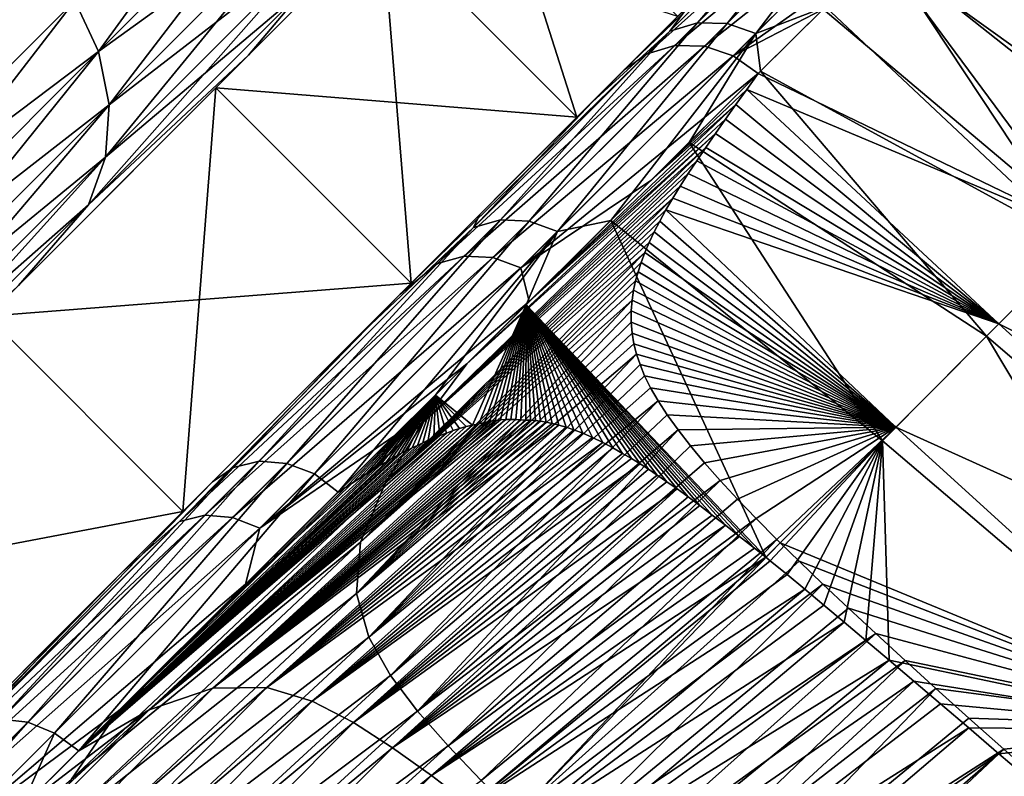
# Model space of a CAD drawing. Header units: metres. Extents: x -42 to 163, y -93 to 90.
# Tile 95 of 232: x 69.43 to 72.38, y -31.75 to -29.49. Entities that reach past the tile are written whole.
import ezdxf

# ---------------------------------------------------------------- set-up
doc = ezdxf.new("R2010")
doc.units = ezdxf.units.M
doc.layers.add('solid_500770_SW0001', color=7, linetype='CONTINUOUS')

msp = doc.modelspace()

# ---------------------------------------------------------------- linework, layer by layer
at = {"layer": 'solid_500770_SW0001'}
for points in [[(69.666595, -29.58238, -8.390546), (69.595779, -29.431189, -8.42179), (70.256737, -28.770233, -6.43538)], [(70.325104, -28.923876, -6.411504), (69.666595, -29.58238, -8.390546), (70.256737, -28.770233, -6.43538)], [(70.815773, -28.89345, -2.180441), (71.098671, -29.779266, -4.323665), (70.51432, -29.194902, -4.323639)], [(70.815773, -28.89345, -2.180441), (71.400131, -29.47781, -2.180458), (71.098671, -29.779266, -4.323665)], [(73.201515, -29.557726, 3.097127), (72.402596, -28.890594, 3.362935), (72.292694, -29.000053, 4.096523)], [(73.029869, -29.729475, -4.28119), (72.29715, -28.995609, -4.071835), (72.40596, -28.887243, -3.339983)], [(69.666595, -29.58238, 8.390546), (70.325104, -28.923876, 6.411504), (69.595779, -29.431189, 8.42179)], [(70.352509, -29.087132, 6.373473), (70.325104, -28.923876, 6.411504), (69.666595, -29.58238, 8.390546)], [(69.697914, -29.74173, -8.340775), (69.666595, -29.58238, -8.390546), (70.325104, -28.923876, -6.411504)], [(70.352509, -29.087132, -6.373473), (69.697914, -29.74173, -8.340775), (70.325104, -28.923876, -6.411504)], [(73.053398, -29.705929, 4.137754), (72.292694, -29.000053, 4.096523), (72.161308, -29.130905, 4.823188)], [(73.029869, -29.729475, -4.28119), (72.166756, -29.125473, -4.796634), (72.29715, -28.995609, -4.071835)], [(73.053398, -29.705929, 4.137754), (73.201515, -29.557726, 3.097127), (72.292694, -29.000053, 4.096523)], [(71.908409, -29.048595, -4.788403), (71.459572, -29.497038, -6.661001), (71.822754, -29.075758, -4.766243)], [(71.548256, -29.499159, -6.685558), (71.459572, -29.497038, -6.661001), (71.908409, -29.048595, -4.788403)], [(71.999008, -29.049248, -4.80607), (71.548256, -29.499159, -6.685558), (71.908409, -29.048595, -4.788403)], [(71.634308, -29.528316, -6.701698), (71.548256, -29.499159, -6.685558), (71.999008, -29.049248, -4.80607)], [(72.086311, -29.07765, -4.817642), (71.634308, -29.528316, -6.701698), (71.999008, -29.049248, -4.80607)], [(69.697914, -29.74173, 8.340775), (70.352509, -29.087132, 6.373473), (69.666595, -29.58238, 8.390546)], [(69.687592, -29.898355, -8.275876), (69.697914, -29.74173, -8.340775), (70.352509, -29.087132, -6.373473)], [(70.337097, -29.24885, -6.323882), (69.687592, -29.898355, -8.275876), (70.352509, -29.087132, -6.373473)], [(70.337097, -29.24885, 6.323882), (70.352509, -29.087132, 6.373473), (69.697914, -29.74173, 8.340775)], [(70.616493, -29.092726, 4.35811), (70.017685, -29.69154, 6.39268), (70.51432, -29.194902, 4.323639)], [(70.616493, -29.092726, 4.35811), (70.115776, -29.593449, 6.445826), (70.017685, -29.69154, 6.39268)], [(70.017685, -29.69154, -6.39268), (70.115776, -29.593449, -6.445826), (70.616493, -29.092726, -4.35811)], [(70.51432, -29.194902, -4.323639), (70.017685, -29.69154, -6.39268), (70.616493, -29.092726, -4.35811)], [(70.279907, -29.397991, -6.266118), (70.616493, -29.092726, -4.35811), (70.115776, -29.593449, -6.445826)], [(70.279907, -29.397991, 6.266118), (70.115776, -29.593449, 6.445826), (70.616493, -29.092726, 4.35811)], [(71.437576, -29.440361, -6.113925), (71.822754, -29.075758, -4.766243), (71.376266, -29.52215, -6.630246)], [(71.459572, -29.497038, -6.661001), (71.376266, -29.52215, -6.630246), (71.822754, -29.075758, -4.766243)], [(72.086311, -29.07765, -4.817642), (71.842155, -29.448763, -6.221375), (71.634308, -29.528316, -6.701698)], [(71.85981, -29.09701, 5.027572), (71.774376, -29.124025, 5.004302), (71.308937, -29.589327, 6.863314)], [(71.391937, -29.564417, 6.895174), (71.85981, -29.09701, 5.027572), (71.308937, -29.589327, 6.863314)], [(71.950241, -29.097773, 5.046129), (71.85981, -29.09701, 5.027572), (71.391937, -29.564417, 6.895174)], [(71.480385, -29.566694, 6.920618), (71.950241, -29.097773, 5.046129), (71.391937, -29.564417, 6.895174)], [(72.037468, -29.126236, 5.058289), (71.950241, -29.097773, 5.046129), (71.480385, -29.566694, 6.920618)], [(71.240135, -29.637806, 6.825847), (71.308937, -29.589327, 6.863314), (71.774376, -29.124025, 5.004302)], [(71.749969, -29.127972, 4.743213), (71.240135, -29.637806, 6.825847), (71.774376, -29.124025, 5.004302)], [(71.400131, -29.47781, 2.180458), (71.240135, -29.637806, 6.825847), (71.749969, -29.127972, 4.743213)], [(71.566315, -29.595943, 6.937353), (72.037468, -29.126236, 5.058289), (71.480385, -29.566694, 6.920618)], [(71.566315, -29.595943, 6.937353), (72.008659, -29.28294, 5.541257), (72.037468, -29.126236, 5.058289)], [(72.86351, -29.895935, 5.162488), (72.161308, -29.130905, 4.823188), (72.008659, -29.28294, 5.541257)], [(72.834908, -29.924549, -5.298875), (72.015038, -29.276581, -5.513347), (72.166756, -29.125473, -4.796634)], [(72.86351, -29.895935, 5.162488), (73.053398, -29.705929, 4.137754), (72.161308, -29.130905, 4.823188)], [(73.029869, -29.729475, -4.28119), (72.834908, -29.924549, -5.298875), (72.166756, -29.125473, -4.796634)], [(70.51432, -29.194902, 4.323639), (70.017685, -29.69154, 6.39268), (71.098671, -29.779266, 4.323665)], [(70.51432, -29.194902, -4.323639), (70.602051, -30.275888, -6.392638), (70.017685, -29.69154, -6.39268)], [(70.51432, -29.194902, 4.323639), (71.098671, -29.779266, 4.323665), (71.400131, -29.47781, 2.180458)], [(70.51432, -29.194902, -4.323639), (71.098671, -29.779266, -4.323665), (70.602051, -30.275888, -6.392638)], [(69.636337, -30.041563, -8.200282), (69.687592, -29.898355, -8.275876), (70.337097, -29.24885, -6.323882)], [(70.279907, -29.397991, -6.266118), (69.636337, -30.041563, -8.200282), (70.337097, -29.24885, -6.323882)], [(69.687592, -29.898355, 8.275876), (70.337097, -29.24885, 6.323882), (69.697914, -29.74173, 8.340775)], [(70.279907, -29.397991, 6.266118), (70.337097, -29.24885, 6.323882), (69.687592, -29.898355, 8.275876)], [(71.566315, -29.595943, 6.937353), (71.835159, -29.455738, 6.248535), (72.008659, -29.28294, 5.541257)], [(72.632645, -30.126944, 6.167196), (72.008659, -29.28294, 5.541257), (71.835159, -29.455738, 6.248535)], [(72.599571, -30.160042, -6.296204), (71.842155, -29.448763, -6.221375), (72.015038, -29.276581, -5.513347)], [(72.632645, -30.126944, 6.167196), (72.86351, -29.895935, 5.162488), (72.008659, -29.28294, 5.541257)], [(72.834908, -29.924549, -5.298875), (72.599571, -30.160042, -6.296204), (72.015038, -29.276581, -5.513347)], [(70.279907, -29.397991, -6.266118), (70.115776, -29.593449, -6.445826), (69.636337, -30.041563, -8.200282)], [(69.636337, -30.041563, 8.200282), (70.115776, -29.593449, 6.445826), (70.279907, -29.397991, 6.266118)], [(69.636337, -30.041563, 8.200282), (70.279907, -29.397991, 6.266118), (69.687592, -29.898355, 8.275876)], [(68.763992, -30.262978, 10.275384), (69.595779, -29.431189, 8.42179), (69.363655, -29.426331, 8.75175)], [(69.595779, -29.431189, -8.42179), (68.763992, -30.262978, -10.275384), (69.363655, -29.426331, -8.75175)], [(69.666595, -29.58238, 8.390546), (69.595779, -29.431189, 8.42179), (68.763992, -30.262978, 10.275384)], [(68.837891, -30.411083, -10.237263), (68.763992, -30.262978, -10.275384), (69.595779, -29.431189, -8.42179)], [(69.666595, -29.58238, -8.390546), (68.837891, -30.411083, -10.237263), (69.595779, -29.431189, -8.42179)], [(71.145195, -29.732742, -7.138043), (71.437576, -29.440361, -6.113925), (71.376266, -29.52215, -6.630246)], [(71.400131, -29.47781, -2.180458), (71.437576, -29.440361, -6.113925), (71.145195, -29.732742, -7.138043)], [(71.566315, -29.595943, 6.937353), (71.641296, -29.648832, 6.943874), (71.835159, -29.455738, 6.248535)], [(71.634308, -29.528316, -6.701698), (71.842155, -29.448763, -6.221375), (71.648483, -29.641663, -6.919158)], [(72.632645, -30.126944, 6.167196), (71.835159, -29.455738, 6.248535), (71.641296, -29.648832, 6.943874)], [(72.599571, -30.160042, -6.296204), (71.648483, -29.641663, -6.919158), (71.842155, -29.448763, -6.221375)], [(71.459572, -29.497038, -6.661001), (70.869576, -30.086508, -8.447106), (71.376266, -29.52215, -6.630246)], [(70.955757, -30.090553, -8.478216), (70.869576, -30.086508, -8.447106), (71.459572, -29.497038, -6.661001)], [(71.548256, -29.499159, -6.685558), (70.955757, -30.090553, -8.478216), (71.459572, -29.497038, -6.661001)], [(71.040146, -30.120718, -8.498755), (70.955757, -30.090553, -8.478216), (71.548256, -29.499159, -6.685558)], [(71.634308, -29.528316, -6.701698), (71.040146, -30.120718, -8.498755), (71.548256, -29.499159, -6.685558)], [(71.400131, -29.47781, 2.180458), (71.098671, -29.779266, 4.323665), (71.240135, -29.637806, 6.825847)], [(71.098671, -29.779266, -4.323665), (71.400131, -29.47781, -2.180458), (71.145195, -29.732742, -7.138043)], [(71.145195, -29.732742, -7.138043), (71.376266, -29.52215, -6.630246), (70.789345, -30.108944, -8.408219)], [(70.869576, -30.086508, -8.447106), (70.789345, -30.108944, -8.408219), (71.376266, -29.52215, -6.630246)], [(71.634308, -29.528316, -6.701698), (71.200333, -30.08803, -8.27797), (71.040146, -30.120718, -8.498755)], [(71.634308, -29.528316, -6.701698), (71.434326, -29.854961, -7.605407), (71.200333, -30.08803, -8.27797)], [(71.634308, -29.528316, -6.701698), (71.648483, -29.641663, -6.919158), (71.434326, -29.854961, -7.605407)], [(70.681046, -30.217075, 8.688561), (71.391937, -29.564417, 6.895174), (71.308937, -29.589327, 6.863314)], [(70.760765, -30.195028, 8.728776), (71.391937, -29.564417, 6.895174), (70.681046, -30.217075, 8.688561)], [(70.760765, -30.195028, 8.728776), (71.480385, -29.566694, 6.920618), (71.391937, -29.564417, 6.895174)], [(68.837891, -30.411083, 10.237263), (69.666595, -29.58238, 8.390546), (68.763992, -30.262978, 10.275384)], [(69.697914, -29.74173, 8.340775), (69.666595, -29.58238, 8.390546), (68.837891, -30.411083, 10.237263)], [(68.87413, -30.565517, -10.176538), (68.837891, -30.411083, -10.237263), (69.666595, -29.58238, -8.390546)], [(69.697914, -29.74173, -8.340775), (68.87413, -30.565517, -10.176538), (69.666595, -29.58238, -8.390546)], [(70.115776, -29.593449, 6.445826), (69.334358, -30.374863, 8.352324), (70.017685, -29.69154, 6.39268)], [(70.115776, -29.593449, 6.445826), (69.426468, -30.282753, 8.423708), (69.334358, -30.374863, 8.352324)], [(69.334358, -30.374863, -8.352324), (69.426468, -30.282753, -8.423708), (70.115776, -29.593449, -6.445826)], [(70.017685, -29.69154, -6.39268), (69.334358, -30.374863, -8.352324), (70.115776, -29.593449, -6.445826)], [(69.636337, -30.041563, -8.200282), (70.115776, -29.593449, -6.445826), (69.426468, -30.282753, -8.423708)], [(69.636337, -30.041563, 8.200282), (69.426468, -30.282753, 8.423708), (70.115776, -29.593449, 6.445826)], [(70.569168, -30.308773, 8.760055), (70.681046, -30.217075, 8.688561), (71.308937, -29.589327, 6.863314)], [(70.569168, -30.308773, 8.760055), (71.308937, -29.589327, 6.863314), (71.240135, -29.637806, 6.825847)], [(70.846558, -30.199375, 8.760964), (71.480385, -29.566694, 6.920618), (70.760765, -30.195028, 8.728776)], [(70.846558, -30.199375, 8.760964), (71.566315, -29.595943, 6.937353), (71.480385, -29.566694, 6.920618)], [(70.930725, -30.229723, 8.782233), (71.566315, -29.595943, 6.937353), (70.846558, -30.199375, 8.760964)], [(70.930725, -30.229723, 8.782233), (71.641296, -29.648832, 6.943874), (71.566315, -29.595943, 6.937353)], [(70.602051, -30.275888, 6.392638), (70.569168, -30.308773, 8.760055), (71.240135, -29.637806, 6.825847)], [(71.098671, -29.779266, 4.323665), (70.602051, -30.275888, 6.392638), (71.240135, -29.637806, 6.825847)], [(70.930725, -30.229723, 8.782233), (71.31974, -29.968323, 7.942596), (71.641296, -29.648832, 6.943874)], [(71.31974, -29.968323, 7.942596), (71.607376, -29.695837, 7.080021), (71.641296, -29.648832, 6.943874)], [(72.325111, -30.434687, -7.27007), (71.434326, -29.854961, -7.605407), (71.648483, -29.641663, -6.919158)], [(71.607376, -29.695837, 7.080021), (72.632645, -30.126944, 6.167196), (71.641296, -29.648832, 6.943874)], [(72.599571, -30.160042, -6.296204), (72.325111, -30.434687, -7.27007), (71.648483, -29.641663, -6.919158)], [(70.017685, -29.69154, 6.39268), (69.334358, -30.374863, 8.352324), (70.602051, -30.275888, 6.392638)], [(70.017685, -29.69154, -6.39268), (69.918709, -30.959234, -8.352358), (69.334358, -30.374863, -8.352324)], [(70.017685, -29.69154, -6.39268), (70.602051, -30.275888, -6.392638), (69.918709, -30.959234, -8.352358)], [(70.017685, -29.69154, 6.39268), (70.602051, -30.275888, 6.392638), (71.098671, -29.779266, 4.323665)], [(71.31974, -29.968323, 7.942596), (71.574669, -29.741405, 7.208874), (71.607376, -29.695837, 7.080021)], [(71.607376, -29.695837, 7.080021), (71.574669, -29.741405, 7.208874), (72.36203, -30.397743, 7.148328)], [(71.607376, -29.695837, 7.080021), (72.36203, -30.397743, 7.148328), (72.632645, -30.126944, 6.167196)], [(70.807922, -30.070017, -8.136112), (71.145195, -29.732742, -7.138043), (70.789345, -30.108944, -8.408219)], [(71.098671, -29.779266, -4.323665), (71.145195, -29.732742, -7.138043), (70.807922, -30.070017, -8.136112)], [(70.95575, -30.330656, 8.912253), (71.543297, -29.785414, 7.330485), (71.574669, -29.741405, 7.208874)], [(71.31974, -29.968323, 7.942596), (70.95575, -30.330656, 8.912253), (71.574669, -29.741405, 7.208874)], [(71.574669, -29.741405, 7.208874), (71.543297, -29.785414, 7.330485), (72.36203, -30.397743, 7.148328)], [(68.87413, -30.565517, 10.176538), (69.697914, -29.74173, 8.340775), (68.837891, -30.411083, 10.237263)], [(68.870216, -30.715733, -10.097356), (68.87413, -30.565517, -10.176538), (69.697914, -29.74173, -8.340775)], [(69.687592, -29.898355, -8.275876), (68.870216, -30.715733, -10.097356), (69.697914, -29.74173, -8.340775)], [(69.687592, -29.898355, 8.275876), (69.697914, -29.74173, 8.340775), (68.87413, -30.565517, 10.176538)], [(70.602051, -30.275888, -6.392638), (71.098671, -29.779266, -4.323665), (70.807922, -30.070017, -8.136112)], [(70.95575, -30.330656, 8.912253), (71.513252, -29.828066, 7.445589), (71.543297, -29.785414, 7.330485)], [(71.543297, -29.785414, 7.330485), (71.513252, -29.828066, 7.445589), (72.36203, -30.397743, 7.148328)], [(70.768524, -30.517126, 9.361184), (71.484581, -29.869354, 7.554421), (71.513252, -29.828066, 7.445589)], [(70.95575, -30.330656, 8.912253), (70.768524, -30.517126, 9.361184), (71.513252, -29.828066, 7.445589)], [(71.513252, -29.828066, 7.445589), (71.484581, -29.869354, 7.554421), (72.36203, -30.397743, 7.148328)], [(72.01281, -30.747217, -8.217369), (71.200333, -30.08803, -8.27797), (71.434326, -29.854961, -7.605407)], [(72.325111, -30.434687, -7.27007), (72.01281, -30.747217, -8.217369), (71.434326, -29.854961, -7.605407)], [(70.637634, -30.693865, 9.712105), (71.457275, -29.909348, 7.657429), (71.484581, -29.869354, 7.554421)], [(70.768524, -30.517126, 9.361184), (70.637634, -30.693865, 9.712105), (71.484581, -29.869354, 7.554421)], [(71.484581, -29.869354, 7.554421), (71.457275, -29.909348, 7.657429), (72.36203, -30.397743, 7.148328)], [(68.826424, -30.851475, -10.005123), (68.870216, -30.715733, -10.097356), (69.687592, -29.898355, -8.275876)], [(69.636337, -30.041563, -8.200282), (68.826424, -30.851475, -10.005123), (69.687592, -29.898355, -8.275876)], [(68.870216, -30.715733, 10.097356), (69.687592, -29.898355, 8.275876), (68.87413, -30.565517, 10.176538)], [(69.636337, -30.041563, 8.200282), (69.687592, -29.898355, 8.275876), (68.870216, -30.715733, 10.097356)], [(70.637634, -30.693865, 9.712105), (71.431511, -29.948082, 7.754658), (71.457275, -29.909348, 7.657429)], [(71.457275, -29.909348, 7.657429), (71.431511, -29.948082, 7.754658), (72.36203, -30.397743, 7.148328)], [(70.637634, -30.693865, 9.712105), (71.407417, -29.985542, 7.846186), (71.431511, -29.948082, 7.754658)], [(70.930725, -30.229723, 8.782233), (70.95575, -30.330656, 8.912253), (71.31974, -29.968323, 7.942596)], [(71.431511, -29.948082, 7.754658), (71.407417, -29.985542, 7.846186), (72.36203, -30.397743, 7.148328)], [(70.637634, -30.693865, 9.712105), (71.385185, -30.021687, 7.931887), (71.407417, -29.985542, 7.846186)], [(71.407417, -29.985542, 7.846186), (71.385185, -30.021687, 7.931887), (72.36203, -30.397743, 7.148328)], [(70.523949, -30.874966, 10.034613), (71.364845, -30.056528, 8.011979), (71.385185, -30.021687, 7.931887)], [(70.637634, -30.693865, 9.712105), (70.523949, -30.874966, 10.034613), (71.385185, -30.021687, 7.931887)], [(71.385185, -30.021687, 7.931887), (71.364845, -30.056528, 8.011979), (72.36203, -30.397743, 7.148328)], [(69.636337, -30.041563, -8.200282), (69.426468, -30.282753, -8.423708), (68.826424, -30.851475, -10.005123)], [(68.826424, -30.851475, 10.005123), (69.426468, -30.282753, 8.423708), (69.636337, -30.041563, 8.200282)], [(68.826424, -30.851475, 10.005123), (69.636337, -30.041563, 8.200282), (68.870216, -30.715733, 10.097356)], [(70.523949, -30.874966, 10.034613), (71.346428, -30.090118, 8.086699), (71.364845, -30.056528, 8.011979)], [(71.364845, -30.056528, 8.011979), (71.346428, -30.090118, 8.086699), (72.053154, -30.706841, 8.102739)], [(71.364845, -30.056528, 8.011979), (72.053154, -30.706841, 8.102739), (72.36203, -30.397743, 7.148328)], [(70.869576, -30.086508, -8.447106), (70.230026, -30.814938, -10.162887), (70.146896, -30.808538, -10.125639)], [(70.869576, -30.086508, -8.447106), (70.146896, -30.808538, -10.125639), (70.789345, -30.108944, -8.408219)], [(70.955757, -30.090553, -8.478216), (70.230026, -30.814938, -10.162887), (70.869576, -30.086508, -8.447106)], [(70.955757, -30.090553, -8.478216), (70.312393, -30.846363, -10.187615), (70.230026, -30.814938, -10.162887)], [(71.040146, -30.120718, -8.498755), (70.312393, -30.846363, -10.187615), (70.955757, -30.090553, -8.478216)], [(70.42791, -30.450033, -9.101491), (70.807922, -30.070017, -8.136112), (70.789345, -30.108944, -8.408219)], [(70.602051, -30.275888, -6.392638), (70.807922, -30.070017, -8.136112), (70.42791, -30.450033, -9.101491)], [(70.523949, -30.874966, 10.034613), (71.329865, -30.122534, 8.156422), (71.346428, -30.090118, 8.086699)], [(70.946999, -30.340378, -8.935391), (71.200333, -30.08803, -8.27797), (71.663727, -31.09613, -9.134934)], [(71.040146, -30.120718, -8.498755), (71.200333, -30.08803, -8.27797), (70.946999, -30.340378, -8.935391)], [(72.01281, -30.747217, -8.217369), (71.663727, -31.09613, -9.134934), (71.200333, -30.08803, -8.27797)], [(71.346428, -30.090118, 8.086699), (71.329865, -30.122534, 8.156422), (72.053154, -30.706841, 8.102739)], [(70.789345, -30.108944, -8.408219), (70.146896, -30.808538, -10.125639), (70.070389, -30.827728, -10.079185)], [(70.42791, -30.450033, -9.101491), (70.789345, -30.108944, -8.408219), (70.070389, -30.827728, -10.079185)], [(71.040146, -30.120718, -8.498755), (70.383888, -30.900818, -10.201099), (70.312393, -30.846363, -10.187615)], [(71.040146, -30.120718, -8.498755), (70.675148, -30.611177, -9.575827), (70.383888, -30.900818, -10.201099)], [(70.523949, -30.874966, 10.034613), (71.315163, -30.153793, 8.221328), (71.329865, -30.122534, 8.156422)], [(71.040146, -30.120718, -8.498755), (70.946999, -30.340378, -8.935391), (70.675148, -30.611177, -9.575827)], [(71.329865, -30.122534, 8.156422), (71.315163, -30.153793, 8.221328), (72.053154, -30.706841, 8.102739)], [(70.523949, -30.874966, 10.034613), (71.302177, -30.184158, 8.282121), (71.315163, -30.153793, 8.221328)], [(71.315163, -30.153793, 8.221328), (71.302177, -30.184158, 8.282121), (72.053154, -30.706841, 8.102739)], [(73.622681, -31.020878, 6.320662), (72.632645, -30.126944, 6.167196), (72.36203, -30.397743, 7.148328)], [(73.340599, -31.302752, -7.351925), (72.325111, -30.434687, -7.27007), (72.599571, -30.160042, -6.296204)], [(70.760765, -30.195028, 8.728776), (70.681046, -30.217075, 8.688561), (69.90918, -30.988791, 10.403005)], [(69.984978, -30.970245, 10.451022), (70.760765, -30.195028, 8.728776), (69.90918, -30.988791, 10.403005)], [(70.846558, -30.199375, 8.760964), (70.760765, -30.195028, 8.728776), (69.984978, -30.970245, 10.451022)], [(70.067574, -30.977186, 10.489531), (70.846558, -30.199375, 8.760964), (69.984978, -30.970245, 10.451022)], [(70.930725, -30.229723, 8.782233), (70.846558, -30.199375, 8.760964), (70.067574, -30.977186, 10.489531)], [(70.450859, -31.0508, 10.299381), (71.290977, -30.213501, 8.338642), (71.302177, -30.184158, 8.282121)], [(70.523949, -30.874966, 10.034613), (70.450859, -31.0508, 10.299381), (71.302177, -30.184158, 8.282121)], [(71.302177, -30.184158, 8.282121), (71.290977, -30.213501, 8.338642), (72.053154, -30.706841, 8.102739)], [(70.569168, -30.308773, 8.760055), (69.90918, -30.988791, 10.403005), (70.681046, -30.217075, 8.688561)], [(70.149612, -31.008993, 10.515097), (70.930725, -30.229723, 8.782233), (70.067574, -30.977186, 10.489531)], [(70.149612, -31.008993, 10.515097), (70.95575, -30.330656, 8.912253), (70.930725, -30.229723, 8.782233)], [(70.450859, -31.0508, 10.299381), (71.281654, -30.241474, 8.39039), (71.290977, -30.213501, 8.338642)], [(70.450859, -31.0508, 10.299381), (71.273956, -30.269157, 8.439327), (71.281654, -30.241474, 8.39039)], [(71.281654, -30.241474, 8.39039), (71.273956, -30.269157, 8.439327), (72.053154, -30.706841, 8.102739)], [(71.290977, -30.213501, 8.338642), (71.281654, -30.241474, 8.39039), (72.053154, -30.706841, 8.102739)], [(70.450859, -31.0508, 10.299381), (71.267853, -30.296959, 8.486124), (71.273956, -30.269157, 8.439327)], [(71.273956, -30.269157, 8.439327), (71.267853, -30.296959, 8.486124), (72.053154, -30.706841, 8.102739)], [(69.334358, -30.374863, 8.352324), (69.918709, -30.959234, 8.352358), (70.602051, -30.275888, 6.392638)], [(69.918709, -30.959234, -8.352358), (70.602051, -30.275888, -6.392638), (70.007835, -30.870102, -10.027632)], [(70.602051, -30.275888, 6.392638), (69.918709, -30.959234, 8.352358), (70.569168, -30.308773, 8.760055)], [(70.602051, -30.275888, -6.392638), (70.42791, -30.450033, -9.101491), (70.007835, -30.870102, -10.027632)], [(70.450859, -31.0508, 10.299381), (71.263405, -30.326807, 8.533442), (71.267853, -30.296959, 8.486124)], [(71.267853, -30.296959, 8.486124), (71.263405, -30.326807, 8.533442), (72.053154, -30.706841, 8.102739)], [(70.569168, -30.308773, 8.760055), (69.736084, -31.141857, 10.566121), (69.90918, -30.988791, 10.403005)], [(69.918709, -30.959234, 8.352358), (69.736084, -31.141857, 10.566121), (70.569168, -30.308773, 8.760055)], [(70.149612, -31.008993, 10.515097), (70.768524, -30.517126, 9.361184), (70.95575, -30.330656, 8.912253)], [(70.438606, -31.204643, 10.477248), (71.261024, -30.358421, 8.580414), (71.263405, -30.326807, 8.533442)], [(70.450859, -31.0508, 10.299381), (70.438606, -31.204643, 10.477248), (71.263405, -30.326807, 8.533442)], [(71.263405, -30.326807, 8.533442), (71.261024, -30.358421, 8.580414), (72.053154, -30.706841, 8.102739)], [(70.438606, -31.204643, 10.477248), (71.2612, -30.39216, 8.626979), (71.261024, -30.358421, 8.580414)], [(70.675148, -30.611177, -9.575827), (70.946999, -30.340378, -8.935391), (70.786263, -30.700634, -9.563295)], [(70.946999, -30.340378, -8.935391), (70.804413, -30.696575, -9.539115), (70.786263, -30.700634, -9.563295)], [(70.946999, -30.340378, -8.935391), (70.821404, -30.692682, -9.516289), (70.804413, -30.696575, -9.539115)], [(70.946999, -30.340378, -8.935391), (70.837509, -30.689156, -9.494791), (70.821404, -30.692682, -9.516289)], [(70.946999, -30.340378, -8.935391), (70.853699, -30.686838, -9.474619), (70.837509, -30.689156, -9.494791)], [(70.946999, -30.340378, -8.935391), (70.869652, -30.685181, -9.455457), (70.853699, -30.686838, -9.474619)], [(70.946999, -30.340378, -8.935391), (70.885284, -30.68392, -9.43708), (70.869652, -30.685181, -9.455457)], [(70.946999, -30.340378, -8.935391), (70.900681, -30.683331, -9.419758), (70.885284, -30.68392, -9.43708)], [(70.946999, -30.340378, -8.935391), (70.915848, -30.683434, -9.4035), (70.900681, -30.683331, -9.419758)], [(70.946999, -30.340378, -8.935391), (70.930893, -30.684452, -9.38848), (70.915848, -30.683434, -9.4035)], [(70.946999, -30.340378, -8.935391), (70.94561, -30.685572, -9.373923), (70.930893, -30.684452, -9.38848)], [(70.946999, -30.340378, -8.935391), (70.959793, -30.686199, -9.359322), (70.94561, -30.685572, -9.373923)], [(70.946999, -30.340378, -8.935391), (71.663727, -31.09613, -9.134934), (71.630157, -31.069117, -9.134502)], [(70.946999, -30.340378, -8.935391), (71.630157, -31.069117, -9.134502), (71.585617, -31.033548, -9.134517)], [(70.946999, -30.340378, -8.935391), (71.585617, -31.033548, -9.134517), (71.543533, -31.000387, -9.135353)], [(70.946999, -30.340378, -8.935391), (71.543533, -31.000387, -9.135353), (71.503693, -30.969507, -9.137054)], [(70.946999, -30.340378, -8.935391), (71.503693, -30.969507, -9.137054), (71.466209, -30.941122, -9.139743)], [(70.946999, -30.340378, -8.935391), (71.466209, -30.941122, -9.139743), (71.431038, -30.915201, -9.143382)], [(70.946999, -30.340378, -8.935391), (71.431038, -30.915201, -9.143382), (71.398186, -30.891468, -9.147568)], [(70.946999, -30.340378, -8.935391), (71.398186, -30.891468, -9.147568), (71.367546, -30.869865, -9.152303)], [(70.946999, -30.340378, -8.935391), (71.367546, -30.869865, -9.152303), (71.339104, -30.850393, -9.157584)], [(70.946999, -30.340378, -8.935391), (71.339104, -30.850393, -9.157584), (71.312531, -30.832516, -9.163031)], [(70.946999, -30.340378, -8.935391), (71.312531, -30.832516, -9.163031), (71.287498, -30.816042, -9.168721)], [(70.946999, -30.340378, -8.935391), (71.287498, -30.816042, -9.168721), (71.261887, -30.800482, -9.176333)], [(70.946999, -30.340378, -8.935391), (71.261887, -30.800482, -9.176333), (71.235123, -30.785137, -9.185567)], [(70.946999, -30.340378, -8.935391), (71.235123, -30.785137, -9.185567), (71.205994, -30.768879, -9.196282)], [(70.946999, -30.340378, -8.935391), (71.205994, -30.768879, -9.196282), (71.175766, -30.752808, -9.208533)], [(70.946999, -30.340378, -8.935391), (71.175766, -30.752808, -9.208533), (71.144897, -30.737299, -9.222298)], [(70.946999, -30.340378, -8.935391), (71.144897, -30.737299, -9.222298), (71.11618, -30.724585, -9.237396)], [(70.946999, -30.340378, -8.935391), (71.11618, -30.724585, -9.237396), (71.089645, -30.714355, -9.253345)], [(70.946999, -30.340378, -8.935391), (71.089645, -30.714355, -9.253345), (71.065887, -30.706726, -9.269603)], [(70.946999, -30.340378, -8.935391), (71.065887, -30.706726, -9.269603), (71.044174, -30.700583, -9.285521)], [(70.946999, -30.340378, -8.935391), (71.044174, -30.700583, -9.285521), (71.024345, -30.695635, -9.300909)], [(70.946999, -30.340378, -8.935391), (71.024345, -30.695635, -9.300909), (71.00618, -30.69169, -9.315746)], [(70.946999, -30.340378, -8.935391), (71.00618, -30.69169, -9.315746), (70.989532, -30.68882, -9.330266)], [(70.946999, -30.340378, -8.935391), (70.989532, -30.68882, -9.330266), (70.974342, -30.687212, -9.34478)], [(70.946999, -30.340378, -8.935391), (70.974342, -30.687212, -9.34478), (70.959793, -30.686199, -9.359322)], [(71.261024, -30.358421, 8.580414), (71.2612, -30.39216, 8.626979), (72.053154, -30.706841, 8.102739)], [(69.334358, -30.374863, 8.352324), (68.475868, -31.233351, 10.169366), (69.918709, -30.959234, 8.352358)], [(69.334358, -30.374863, -8.352324), (69.918709, -30.959234, -8.352358), (69.060181, -31.817757, -10.169452)], [(70.438606, -31.204643, 10.477248), (71.263954, -30.425173, 8.669217), (71.2612, -30.39216, 8.626979)], [(71.2612, -30.39216, 8.626979), (71.263954, -30.425173, 8.669217), (72.053154, -30.706841, 8.102739)], [(73.350388, -31.292967, 7.319168), (72.36203, -30.397743, 7.148328), (72.053154, -30.706841, 8.102739)], [(73.350388, -31.292967, 7.319168), (73.622681, -31.020878, 6.320662), (72.36203, -30.397743, 7.148328)], [(70.438606, -31.204643, 10.477248), (71.269318, -30.457033, 8.706605), (71.263954, -30.425173, 8.669217)], [(71.263954, -30.425173, 8.669217), (71.269318, -30.457033, 8.706605), (72.053154, -30.706841, 8.102739)], [(73.030151, -31.612949, -8.319298), (72.01281, -30.747217, -8.217369), (72.325111, -30.434687, -7.27007)], [(73.340599, -31.302752, -7.351925), (73.030151, -31.612949, -8.319298), (72.325111, -30.434687, -7.27007)], [(70.42791, -30.450033, -9.101491), (70.070389, -30.827728, -10.079185), (70.007835, -30.870102, -10.027632)], [(70.438606, -31.204643, 10.477248), (71.276939, -30.488081, 8.740113), (71.269318, -30.457033, 8.706605)], [(71.269318, -30.457033, 8.706605), (71.276939, -30.488081, 8.740113), (72.053154, -30.706841, 8.102739)], [(70.438606, -31.204643, 10.477248), (70.475029, -31.334721, 10.584119), (71.276939, -30.488081, 8.740113)], [(70.475029, -31.334721, 10.584119), (71.287354, -30.519617, 8.770963), (71.276939, -30.488081, 8.740113)], [(71.276939, -30.488081, 8.740113), (71.287354, -30.519617, 8.770963), (72.053154, -30.706841, 8.102739)], [(70.149612, -31.008993, 10.515097), (70.55085, -30.734062, 9.848722), (70.768524, -30.517126, 9.361184)], [(70.475029, -31.334721, 10.584119), (71.300911, -30.552849, 8.800436), (71.287354, -30.519617, 8.770963)], [(70.55085, -30.734062, 9.848722), (70.637634, -30.693865, 9.712105), (70.768524, -30.517126, 9.361184)], [(71.287354, -30.519617, 8.770963), (71.300911, -30.552849, 8.800436), (72.053154, -30.706841, 8.102739)], [(70.475029, -31.334721, 10.584119), (71.31881, -30.58889, 8.828732), (71.300911, -30.552849, 8.800436)], [(71.300911, -30.552849, 8.800436), (71.31881, -30.58889, 8.828732), (72.053154, -30.706841, 8.102739)], [(70.475029, -31.334721, 10.584119), (71.34137, -30.627975, 8.855879), (71.31881, -30.58889, 8.828732)], [(71.31881, -30.58889, 8.828732), (71.34137, -30.627975, 8.855879), (72.053154, -30.706841, 8.102739)], [(70.675148, -30.611177, -9.575827), (70.40519, -30.887386, -10.165566), (70.383888, -30.900818, -10.201099)], [(70.675148, -30.611177, -9.575827), (70.425781, -30.873806, -10.130483), (70.40519, -30.887386, -10.165566)], [(70.675148, -30.611177, -9.575827), (70.447182, -30.859009, -10.093083), (70.425781, -30.873806, -10.130483)], [(70.675148, -30.611177, -9.575827), (70.468521, -30.844927, -10.056327), (70.447182, -30.859009, -10.093083)], [(70.675148, -30.611177, -9.575827), (70.48954, -30.831837, -10.020802), (70.468521, -30.844927, -10.056327)], [(70.675148, -30.611177, -9.575827), (70.509727, -30.820663, -9.988076), (70.48954, -30.831837, -10.020802)], [(70.675148, -30.611177, -9.575827), (70.528297, -30.810467, -9.957919), (70.509727, -30.820663, -9.988076)], [(70.675148, -30.611177, -9.575827), (70.544792, -30.800877, -9.930434), (70.528297, -30.810467, -9.957919)], [(70.675148, -30.611177, -9.575827), (70.560066, -30.791918, -9.904792), (70.544792, -30.800877, -9.930434)], [(70.675148, -30.611177, -9.575827), (70.574631, -30.783609, -9.880515), (70.560066, -30.791918, -9.904792)], [(70.675148, -30.611177, -9.575827), (70.589897, -30.776192, -9.856462), (70.574631, -30.783609, -9.880515)], [(70.675148, -30.611177, -9.575827), (70.605453, -30.768927, -9.832193), (70.589897, -30.776192, -9.856462)], [(70.675148, -30.611177, -9.575827), (70.621269, -30.761457, -9.807346), (70.605453, -30.768927, -9.832193)], [(70.675148, -30.611177, -9.575827), (70.637123, -30.753702, -9.782038), (70.621269, -30.761457, -9.807346)], [(70.675148, -30.611177, -9.575827), (70.653252, -30.745905, -9.756311), (70.637123, -30.753702, -9.782038)], [(70.675148, -30.611177, -9.575827), (70.670235, -30.738953, -9.73058), (70.653252, -30.745905, -9.756311)], [(70.675148, -30.611177, -9.575827), (70.688362, -30.731926, -9.703475), (70.670235, -30.738953, -9.73058)], [(70.675148, -30.611177, -9.575827), (70.786263, -30.700634, -9.563295), (70.767136, -30.705122, -9.588953)], [(70.675148, -30.611177, -9.575827), (70.767136, -30.705122, -9.588953), (70.747398, -30.71036, -9.616063)], [(70.675148, -30.611177, -9.575827), (70.747398, -30.71036, -9.616063), (70.727638, -30.717093, -9.64486)], [(70.675148, -30.611177, -9.575827), (70.727638, -30.717093, -9.64486), (70.707932, -30.724375, -9.67414)], [(70.675148, -30.611177, -9.575827), (70.707932, -30.724375, -9.67414), (70.688362, -30.731926, -9.703475)], [(70.475029, -31.334721, 10.584119), (70.540817, -31.449329, 10.649229), (71.34137, -30.627975, 8.855879)], [(70.540817, -31.449329, 10.649229), (71.369049, -30.670128, 8.881483), (71.34137, -30.627975, 8.855879)], [(71.34137, -30.627975, 8.855879), (71.369049, -30.670128, 8.881483), (72.053154, -30.706841, 8.102739)], [(70.885284, -30.68392, -9.43708), (70.008987, -31.487507, -11.139333), (69.817558, -31.552296, -11.357912)], [(70.869652, -30.685181, -9.455457), (70.885284, -30.68392, -9.43708), (69.817558, -31.552296, -11.357912)], [(70.900681, -30.683331, -9.419758), (70.915848, -30.683434, -9.4035), (70.008987, -31.487507, -11.139333)], [(70.885284, -30.68392, -9.43708), (70.900681, -30.683331, -9.419758), (70.008987, -31.487507, -11.139333)], [(70.915848, -30.683434, -9.4035), (70.930893, -30.684452, -9.38848), (70.008987, -31.487507, -11.139333)], [(70.930893, -30.684452, -9.38848), (70.94561, -30.685572, -9.373923), (70.008987, -31.487507, -11.139333)], [(70.540817, -31.449329, 10.649229), (71.401566, -30.715128, 8.905677), (71.369049, -30.670128, 8.881483)], [(71.369049, -30.670128, 8.881483), (71.401566, -30.715128, 8.905677), (72.053154, -30.706841, 8.102739)], [(69.726311, -31.555927, 11.435552), (70.523949, -30.874966, 10.034613), (70.637634, -30.693865, 9.712105)], [(70.106766, -31.176586, 10.748053), (69.726311, -31.555927, 11.435552), (70.637634, -30.693865, 9.712105)], [(70.853699, -30.686838, -9.474619), (70.869652, -30.685181, -9.455457), (69.817558, -31.552296, -11.357912)], [(70.837509, -30.689156, -9.494791), (70.853699, -30.686838, -9.474619), (69.817558, -31.552296, -11.357912)], [(70.821404, -30.692682, -9.516289), (70.837509, -30.689156, -9.494791), (69.817558, -31.552296, -11.357912)], [(70.804413, -30.696575, -9.539115), (70.821404, -30.692682, -9.516289), (69.817558, -31.552296, -11.357912)], [(70.786263, -30.700634, -9.563295), (70.804413, -30.696575, -9.539115), (69.817558, -31.552296, -11.357912)], [(70.767136, -30.705122, -9.588953), (70.786263, -30.700634, -9.563295), (69.817558, -31.552296, -11.357912)], [(70.747398, -30.71036, -9.616063), (70.767136, -30.705122, -9.588953), (69.817558, -31.552296, -11.357912)], [(70.727638, -30.717093, -9.64486), (70.747398, -30.71036, -9.616063), (69.817558, -31.552296, -11.357912)], [(70.94561, -30.685572, -9.373923), (70.959793, -30.686199, -9.359322), (70.008987, -31.487507, -11.139333)], [(70.959793, -30.686199, -9.359322), (70.974342, -30.687212, -9.34478), (70.008987, -31.487507, -11.139333)], [(70.974342, -30.687212, -9.34478), (70.989532, -30.68882, -9.330266), (70.008987, -31.487507, -11.139333)], [(70.989532, -30.68882, -9.330266), (71.00618, -30.69169, -9.315746), (70.008987, -31.487507, -11.139333)], [(71.00618, -30.69169, -9.315746), (71.024345, -30.695635, -9.300909), (70.008987, -31.487507, -11.139333)], [(71.024345, -30.695635, -9.300909), (71.044174, -30.700583, -9.285521), (70.008987, -31.487507, -11.139333)], [(71.044174, -30.700583, -9.285521), (70.169945, -31.485603, -11.003428), (70.008987, -31.487507, -11.139333)], [(70.106766, -31.176586, 10.748053), (70.637634, -30.693865, 9.712105), (70.55085, -30.734062, 9.848722)], [(71.044174, -30.700583, -9.285521), (71.065887, -30.706726, -9.269603), (70.169945, -31.485603, -11.003428)], [(71.065887, -30.706726, -9.269603), (71.089645, -30.714355, -9.253345), (70.169945, -31.485603, -11.003428)], [(71.401566, -30.715128, 8.905677), (71.438766, -30.762835, 8.928542), (72.053154, -30.706841, 8.102739)], [(71.438766, -30.762835, 8.928542), (71.480682, -30.813099, 8.949943), (72.053154, -30.706841, 8.102739)], [(71.480682, -30.813099, 8.949943), (71.52742, -30.866011, 8.969968), (72.053154, -30.706841, 8.102739)], [(71.52742, -30.866011, 8.969968), (71.578995, -30.921715, 8.988876), (72.053154, -30.706841, 8.102739)], [(71.578995, -30.921715, 8.988876), (71.635483, -30.980431, 9.006989), (72.053154, -30.706841, 8.102739)], [(71.635483, -30.980431, 9.006989), (71.696983, -31.042362, 9.024558), (72.053154, -30.706841, 8.102739)], [(71.696983, -31.042362, 9.024558), (71.707291, -31.052576, 9.027334), (72.053154, -30.706841, 8.102739)], [(73.039902, -31.603203, 8.291083), (72.053154, -30.706841, 8.102739), (71.707291, -31.052576, 9.027334)], [(73.039902, -31.603203, 8.291083), (73.350388, -31.292967, 7.319168), (72.053154, -30.706841, 8.102739)], [(70.707932, -30.724375, -9.67414), (69.817558, -31.552296, -11.357912), (69.607101, -31.675112, -11.637334)], [(70.688362, -30.731926, -9.703475), (70.707932, -30.724375, -9.67414), (69.607101, -31.675112, -11.637334)], [(70.670235, -30.738953, -9.73058), (70.688362, -30.731926, -9.703475), (69.607101, -31.675112, -11.637334)], [(70.653252, -30.745905, -9.756311), (70.670235, -30.738953, -9.73058), (69.607101, -31.675112, -11.637334)], [(70.707932, -30.724375, -9.67414), (70.727638, -30.717093, -9.64486), (69.817558, -31.552296, -11.357912)], [(70.149612, -31.008993, 10.515097), (70.106766, -31.176586, 10.748053), (70.55085, -30.734062, 9.848722)], [(71.089645, -30.714355, -9.253345), (71.11618, -30.724585, -9.237396), (70.169945, -31.485603, -11.003428)], [(71.11618, -30.724585, -9.237396), (71.144897, -30.737299, -9.222298), (70.169945, -31.485603, -11.003428)], [(71.144897, -30.737299, -9.222298), (71.175766, -30.752808, -9.208533), (70.169945, -31.485603, -11.003428)], [(70.540817, -31.449329, 10.649229), (70.621475, -31.556406, 10.695574), (71.401566, -30.715128, 8.905677)], [(70.621475, -31.556406, 10.695574), (71.438766, -30.762835, 8.928542), (71.401566, -30.715128, 8.905677)], [(70.637123, -30.753702, -9.782038), (70.653252, -30.745905, -9.756311), (69.607101, -31.675112, -11.637334)], [(70.621269, -30.761457, -9.807346), (70.637123, -30.753702, -9.782038), (69.607101, -31.675112, -11.637334)], [(70.605453, -30.768927, -9.832193), (70.621269, -30.761457, -9.807346), (69.607101, -31.675112, -11.637334)], [(70.589897, -30.776192, -9.856462), (70.605453, -30.768927, -9.832193), (69.607101, -31.675112, -11.637334)], [(71.175766, -30.752808, -9.208533), (70.306267, -31.526817, -10.930884), (70.169945, -31.485603, -11.003428)], [(71.175766, -30.752808, -9.208533), (71.205994, -30.768879, -9.196282), (70.306267, -31.526817, -10.930884)], [(71.205994, -30.768879, -9.196282), (71.235123, -30.785137, -9.185567), (70.306267, -31.526817, -10.930884)], [(70.621475, -31.556406, 10.695574), (71.480682, -30.813099, 8.949943), (71.438766, -30.762835, 8.928542)], [(72.01281, -30.747217, -8.217369), (71.677315, -31.107128, -9.135229), (71.663727, -31.09613, -9.134934)], [(72.01281, -30.747217, -8.217369), (71.727386, -31.147999, -9.136981), (71.677315, -31.107128, -9.135229)], [(72.01281, -30.747217, -8.217369), (71.780594, -31.191898, -9.139794), (71.727386, -31.147999, -9.136981)], [(72.01281, -30.747217, -8.217369), (71.837517, -31.239145, -9.143538), (71.780594, -31.191898, -9.139794)], [(72.01281, -30.747217, -8.217369), (71.898392, -31.290052, -9.148423), (71.837517, -31.239145, -9.143538)], [(72.01281, -30.747217, -8.217369), (71.963585, -31.344997, -9.154663), (71.898392, -31.290052, -9.148423)], [(72.01281, -30.747217, -8.217369), (72.033211, -31.403936, -9.162116), (71.963585, -31.344997, -9.154663)], [(73.030151, -31.612949, -8.319298), (72.033211, -31.403936, -9.162116), (72.01281, -30.747217, -8.217369)], [(70.574631, -30.783609, -9.880515), (70.589897, -30.776192, -9.856462), (69.607101, -31.675112, -11.637334)], [(70.560066, -30.791918, -9.904792), (70.574631, -30.783609, -9.880515), (69.607101, -31.675112, -11.637334)], [(70.544792, -30.800877, -9.930434), (70.560066, -30.791918, -9.904792), (69.607101, -31.675112, -11.637334)], [(70.528297, -30.810467, -9.957919), (70.544792, -30.800877, -9.930434), (69.607101, -31.675112, -11.637334)], [(71.235123, -30.785137, -9.185567), (71.261887, -30.800482, -9.176333), (70.306267, -31.526817, -10.930884)], [(71.261887, -30.800482, -9.176333), (71.287498, -30.816042, -9.168721), (70.306267, -31.526817, -10.930884)], [(70.007835, -30.870102, -10.027632), (70.070389, -30.827728, -10.079185), (69.301689, -31.596266, -11.501526)], [(69.374329, -31.580532, -11.554397), (69.301689, -31.596266, -11.501526), (70.070389, -30.827728, -10.079185)], [(70.146896, -30.808538, -10.125639), (69.374329, -31.580532, -11.554397), (70.070389, -30.827728, -10.079185)], [(69.4543, -31.589508, -11.596873), (69.374329, -31.580532, -11.554397), (70.146896, -30.808538, -10.125639)], [(70.230026, -30.814938, -10.162887), (69.4543, -31.589508, -11.596873), (70.146896, -30.808538, -10.125639)], [(69.534538, -31.622406, -11.625201), (69.4543, -31.589508, -11.596873), (70.230026, -30.814938, -10.162887)], [(70.312393, -30.846363, -10.187615), (69.534538, -31.622406, -11.625201), (70.230026, -30.814938, -10.162887)], [(70.509727, -30.820663, -9.988076), (70.528297, -30.810467, -9.957919), (69.607101, -31.675112, -11.637334)], [(70.425781, -30.873806, -10.130483), (70.509727, -30.820663, -9.988076), (69.607101, -31.675112, -11.637334)], [(71.287498, -30.816042, -9.168721), (70.429222, -31.5907, -10.894122), (70.306267, -31.526817, -10.930884)], [(70.425781, -30.873806, -10.130483), (70.48954, -30.831837, -10.020802), (70.509727, -30.820663, -9.988076)], [(70.425781, -30.873806, -10.130483), (70.468521, -30.844927, -10.056327), (70.48954, -30.831837, -10.020802)], [(71.287498, -30.816042, -9.168721), (71.312531, -30.832516, -9.163031), (70.429222, -31.5907, -10.894122)], [(70.621475, -31.556406, 10.695574), (71.52742, -30.866011, 8.969968), (71.480682, -30.813099, 8.949943)], [(70.312393, -30.846363, -10.187615), (69.607101, -31.675112, -11.637334), (69.534538, -31.622406, -11.625201)], [(70.312393, -30.846363, -10.187615), (70.383888, -30.900818, -10.201099), (69.607101, -31.675112, -11.637334)], [(70.425781, -30.873806, -10.130483), (70.447182, -30.859009, -10.093083), (70.468521, -30.844927, -10.056327)], [(71.312531, -30.832516, -9.163031), (71.339104, -30.850393, -9.157584), (70.429222, -31.5907, -10.894122)], [(71.339104, -30.850393, -9.157584), (71.367546, -30.869865, -9.152303), (70.429222, -31.5907, -10.894122)], [(69.560722, -31.317215, -10.891357), (70.007835, -30.870102, -10.027632), (69.301689, -31.596266, -11.501526)], [(69.918709, -30.959234, -8.352358), (70.007835, -30.870102, -10.027632), (69.560722, -31.317215, -10.891357)], [(69.585678, -31.759499, 11.729122), (70.450859, -31.0508, 10.299381), (70.523949, -30.874966, 10.034613)], [(69.726311, -31.555927, 11.435552), (69.585678, -31.759499, 11.729122), (70.523949, -30.874966, 10.034613)], [(70.40519, -30.887386, -10.165566), (70.425781, -30.873806, -10.130483), (69.607101, -31.675112, -11.637334)], [(70.40519, -30.887386, -10.165566), (69.607101, -31.675112, -11.637334), (70.383888, -30.900818, -10.201099)], [(71.367546, -30.869865, -9.152303), (71.398186, -30.891468, -9.147568), (70.429222, -31.5907, -10.894122)], [(70.621475, -31.556406, 10.695574), (70.712723, -31.660574, 10.731639), (71.52742, -30.866011, 8.969968)], [(70.712723, -31.660574, 10.731639), (71.578995, -30.921715, 8.988876), (71.52742, -30.866011, 8.969968)], [(71.398186, -30.891468, -9.147568), (70.546852, -31.665855, -10.875736), (70.429222, -31.5907, -10.894122)], [(71.398186, -30.891468, -9.147568), (71.431038, -30.915201, -9.143382), (70.546852, -31.665855, -10.875736)], [(71.431038, -30.915201, -9.143382), (71.466209, -30.941122, -9.139743), (70.546852, -31.665855, -10.875736)], [(71.466209, -30.941122, -9.139743), (71.503693, -30.969507, -9.137054), (70.546852, -31.665855, -10.875736)], [(70.712723, -31.660574, 10.731639), (71.635483, -30.980431, 9.006989), (71.578995, -30.921715, 8.988876)], [(68.475868, -31.233351, 10.169366), (69.060181, -31.817757, 10.169452), (69.918709, -30.959234, 8.352358)], [(69.984978, -30.970245, 10.451022), (69.90918, -30.988791, 10.403005), (69.007835, -31.889946, 11.975805)], [(69.079079, -31.875465, 12.030897), (69.984978, -30.970245, 10.451022), (69.007835, -31.889946, 11.975805)], [(69.060181, -31.817757, -10.169452), (69.918709, -30.959234, -8.352358), (69.074509, -31.803434, -11.719896)], [(69.918709, -30.959234, 8.352358), (69.060181, -31.817757, 10.169452), (69.736084, -31.141857, 10.566121)], [(69.918709, -30.959234, -8.352358), (69.560722, -31.317215, -10.891357), (69.074509, -31.803434, -11.719896)], [(70.067574, -30.977186, 10.489531), (69.984978, -30.970245, 10.451022), (69.079079, -31.875465, 12.030897)], [(69.157944, -31.885426, 12.075183), (70.067574, -30.977186, 10.489531), (69.079079, -31.875465, 12.030897)], [(70.149612, -31.008993, 10.515097), (70.067574, -30.977186, 10.489531), (69.157944, -31.885426, 12.075183)], [(71.503693, -30.969507, -9.137054), (71.543533, -31.000387, -9.135353), (70.546852, -31.665855, -10.875736)], [(69.736084, -31.141857, 10.566121), (69.007835, -31.889946, 11.975805), (69.90918, -30.988791, 10.403005)], [(71.543533, -31.000387, -9.135353), (70.663162, -31.749268, -10.868983), (70.546852, -31.665855, -10.875736)], [(71.543533, -31.000387, -9.135353), (71.585617, -31.033548, -9.134517), (70.663162, -31.749268, -10.868983)], [(70.712723, -31.660574, 10.731639), (70.811897, -31.764099, 10.762095), (71.635483, -30.980431, 9.006989)], [(70.811897, -31.764099, 10.762095), (71.696983, -31.042362, 9.024558), (71.635483, -30.980431, 9.006989)], [(69.237465, -31.918945, 12.104747), (70.149612, -31.008993, 10.515097), (69.157944, -31.885426, 12.075183)], [(69.237465, -31.918945, 12.104747), (70.106766, -31.176586, 10.748053), (70.149612, -31.008993, 10.515097)], [(71.585617, -31.033548, -9.134517), (71.630157, -31.069117, -9.134502), (70.663162, -31.749268, -10.868983)], [(69.494484, -31.95026, 11.964027), (70.438606, -31.204643, 10.477248), (70.450859, -31.0508, 10.299381)], [(69.585678, -31.759499, 11.729122), (69.494484, -31.95026, 11.964027), (70.450859, -31.0508, 10.299381)], [(70.811897, -31.764099, 10.762095), (70.917557, -31.868114, 10.789429), (71.696983, -31.042362, 9.024558)], [(70.917557, -31.868114, 10.789429), (71.707291, -31.052576, 9.027334), (71.696983, -31.042362, 9.024558)], [(70.917557, -31.868114, 10.789429), (71.763504, -31.107595, 9.04178), (71.707291, -31.052576, 9.027334)], [(73.039902, -31.603203, 8.291083), (71.707291, -31.052576, 9.027334), (71.763504, -31.107595, 9.04178)], [(71.630157, -31.069117, -9.134502), (71.663727, -31.09613, -9.134934), (70.663162, -31.749268, -10.868983)], [(71.663727, -31.09613, -9.134934), (70.78009, -31.838642, -10.869843), (70.663162, -31.749268, -10.868983)], [(71.663727, -31.09613, -9.134934), (71.677315, -31.107128, -9.135229), (70.78009, -31.838642, -10.869843)], [(71.677315, -31.107128, -9.135229), (71.727386, -31.147999, -9.136981), (70.78009, -31.838642, -10.869843)], [(70.917557, -31.868114, 10.789429), (71.835129, -31.176264, 9.05881), (71.763504, -31.107595, 9.04178)], [(71.835129, -31.176264, 9.05881), (73.039902, -31.603203, 8.291083), (71.763504, -31.107595, 9.04178)], [(69.736084, -31.141857, 10.566121), (68.753677, -32.124268, 12.215806), (69.007835, -31.889946, 11.975805)], [(69.060181, -31.817757, 10.169452), (68.753677, -32.124268, 12.215806), (69.736084, -31.141857, 10.566121)], [(71.727386, -31.147999, -9.136981), (71.780594, -31.191898, -9.139794), (70.78009, -31.838642, -10.869843)], [(69.237465, -31.918945, 12.104747), (69.726311, -31.555927, 11.435552), (70.106766, -31.176586, 10.748053)], [(70.917557, -31.868114, 10.789429), (71.028831, -31.973415, 10.815202), (71.835129, -31.176264, 9.05881)], [(71.028831, -31.973415, 10.815202), (71.911766, -31.248472, 9.075985), (71.835129, -31.176264, 9.05881)], [(71.835129, -31.176264, 9.05881), (71.911766, -31.248472, 9.075985), (73.039902, -31.603203, 8.291083)], [(69.470085, -32.110249, 12.119354), (70.475029, -31.334721, 10.584119), (70.438606, -31.204643, 10.477248)], [(69.494484, -31.95026, 11.964027), (69.470085, -32.110249, 12.119354), (70.438606, -31.204643, 10.477248)], [(71.780594, -31.191898, -9.139794), (70.898674, -31.932894, -10.876328), (70.78009, -31.838642, -10.869843)], [(71.780594, -31.191898, -9.139794), (71.837517, -31.239145, -9.143538), (70.898674, -31.932894, -10.876328)], [(71.837517, -31.239145, -9.143538), (71.898392, -31.290052, -9.148423), (70.898674, -31.932894, -10.876328)], [(71.028831, -31.973415, 10.815202), (71.993607, -31.324471, 9.093513), (71.911766, -31.248472, 9.075985)], [(71.911766, -31.248472, 9.075985), (71.993607, -31.324471, 9.093513), (73.039902, -31.603203, 8.291083)], [(71.898392, -31.290052, -9.148423), (71.019707, -32.031258, -10.886937), (70.898674, -31.932894, -10.876328)], [(71.898392, -31.290052, -9.148423), (71.963585, -31.344997, -9.154663), (71.019707, -32.031258, -10.886937)], [(69.074509, -31.803434, -11.719896), (69.560722, -31.317215, -10.891357), (69.301689, -31.596266, -11.501526)], [(71.028831, -31.973415, 10.815202), (71.145111, -32.080578, 10.840548), (71.993607, -31.324471, 9.093513)], [(71.145111, -32.080578, 10.840548), (72.080818, -31.40447, 9.111567), (71.993607, -31.324471, 9.093513)], [(71.993607, -31.324471, 9.093513), (72.080818, -31.40447, 9.111567), (73.039902, -31.603203, 8.291083)], [(69.470085, -32.110249, 12.119354), (69.49794, -32.241215, 12.212421), (70.475029, -31.334721, 10.584119)], [(69.49794, -32.241215, 12.212421), (70.540817, -31.449329, 10.649229), (70.475029, -31.334721, 10.584119)], [(71.963585, -31.344997, -9.154663), (72.033211, -31.403936, -9.162116), (71.019707, -32.031258, -10.886937)], [(72.033211, -31.403936, -9.162116), (71.143654, -32.133282, -10.90077), (71.019707, -32.031258, -10.886937)], [(72.033211, -31.403936, -9.162116), (72.107491, -31.46701, -9.170815), (71.143654, -32.133282, -10.90077)], [(71.145111, -32.080578, 10.840548), (71.266068, -32.189861, 10.865959), (72.080818, -31.40447, 9.111567)], [(71.266068, -32.189861, 10.865959), (72.173431, -31.488586, 9.130342), (72.080818, -31.40447, 9.111567)], [(73.030151, -31.612949, -8.319298), (72.107491, -31.46701, -9.170815), (72.033211, -31.403936, -9.162116)], [(72.080818, -31.40447, 9.111567), (72.173431, -31.488586, 9.130342), (73.039902, -31.603203, 8.291083)], [(69.49794, -32.241215, 12.212421), (69.556839, -32.354504, 12.270143), (70.540817, -31.449329, 10.649229)], [(69.556839, -32.354504, 12.270143), (70.621475, -31.556406, 10.695574), (70.540817, -31.449329, 10.649229)], [(72.107491, -31.46701, -9.170815), (71.270752, -32.238747, -10.917362), (71.143654, -32.133282, -10.90077)], [(72.107491, -31.46701, -9.170815), (72.186661, -31.534452, -9.180885), (71.270752, -32.238747, -10.917362)], [(73.030151, -31.612949, -8.319298), (72.186661, -31.534452, -9.180885), (72.107491, -31.46701, -9.170815)], [(70.008987, -31.487507, -11.139333), (69.085396, -32.424412, -12.637669), (68.90004, -32.47551, -12.796618)], [(69.817558, -31.552296, -11.357912), (70.008987, -31.487507, -11.139333), (68.90004, -32.47551, -12.796618)], [(70.169945, -31.485603, -11.003428), (69.235893, -32.432983, -12.547135), (69.085396, -32.424412, -12.637669)], [(70.008987, -31.487507, -11.139333), (70.169945, -31.485603, -11.003428), (69.085396, -32.424412, -12.637669)], [(70.169945, -31.485603, -11.003428), (70.306267, -31.526817, -10.930884), (69.235893, -32.432983, -12.547135)], [(71.266068, -32.189861, 10.865959), (71.391472, -32.301487, 10.891831), (72.173431, -31.488586, 9.130342)], [(71.391472, -32.301487, 10.891831), (72.271729, -31.577066, 9.149952), (72.173431, -31.488586, 9.130342)], [(72.173431, -31.488586, 9.130342), (72.271729, -31.577066, 9.149952), (73.039902, -31.603203, 8.291083)], [(70.306267, -31.526817, -10.930884), (69.364029, -32.478386, -12.501551), (69.235893, -32.432983, -12.547135)], [(70.306267, -31.526817, -10.930884), (70.429222, -31.5907, -10.894122), (69.364029, -32.478386, -12.501551)], [(72.186661, -31.534452, -9.180885), (72.271332, -31.606739, -9.192425), (71.270752, -32.238747, -10.917362)], [(73.030151, -31.612949, -8.319298), (72.271332, -31.606739, -9.192425), (72.186661, -31.534452, -9.180885)], [(69.817558, -31.552296, -11.357912), (68.90004, -32.47551, -12.796618), (68.680069, -32.599873, -13.028194)], [(69.817558, -31.552296, -11.357912), (68.680069, -32.599873, -13.028194), (69.434151, -31.84757, -11.919991)], [(69.108162, -32.172504, 12.422472), (69.585678, -31.759499, 11.729122), (69.726311, -31.555927, 11.435552)], [(69.237465, -31.918945, 12.104747), (69.108162, -32.172504, 12.422472), (69.726311, -31.555927, 11.435552)], [(69.607101, -31.675112, -11.637334), (69.817558, -31.552296, -11.357912), (69.434151, -31.84757, -11.919991)], [(69.556839, -32.354504, 12.270143), (69.631882, -32.459625, 12.312165), (70.621475, -31.556406, 10.695574)], [(69.631882, -32.459625, 12.312165), (70.712723, -31.660574, 10.731639), (70.621475, -31.556406, 10.695574)], [(69.4543, -31.589508, -11.596873), (68.550415, -32.492214, -12.955891), (69.374329, -31.580532, -11.554397)], [(68.628189, -32.526905, -12.987659), (68.550415, -32.492214, -12.955891), (69.4543, -31.589508, -11.596873)], [(69.534538, -31.622406, -11.625201), (68.628189, -32.526905, -12.987659), (69.4543, -31.589508, -11.596873)], [(70.429222, -31.5907, -10.894122), (69.482376, -32.541195, -12.478725), (69.364029, -32.478386, -12.501551)], [(70.429222, -31.5907, -10.894122), (70.546852, -31.665855, -10.875736), (69.482376, -32.541195, -12.478725)], [(71.391472, -32.301487, 10.891831), (72.376053, -31.670277, 9.170605), (72.271729, -31.577066, 9.149952)], [(72.271729, -31.577066, 9.149952), (72.376053, -31.670277, 9.170605), (73.039902, -31.603203, 8.291083)], [(69.534538, -31.622406, -11.625201), (69.434151, -31.84757, -11.919991), (68.628189, -32.526905, -12.987659)], [(69.534538, -31.622406, -11.625201), (69.607101, -31.675112, -11.637334), (69.434151, -31.84757, -11.919991)], [(72.271332, -31.606739, -9.192425), (71.401154, -32.347488, -10.936353), (71.270752, -32.238747, -10.917362)], [(72.271332, -31.606739, -9.192425), (72.362015, -31.684273, -9.205511), (71.401154, -32.347488, -10.936353)], [(73.030151, -31.612949, -8.319298), (72.362015, -31.684273, -9.205511), (72.271332, -31.606739, -9.192425)], [(73.030151, -31.612949, -8.319298), (72.460052, -31.768244, -9.220493), (72.362015, -31.684273, -9.205511)], [(72.376053, -31.670277, 9.170605), (72.486839, -31.768629, 9.192483), (73.039902, -31.603203, 8.291083)], [(70.546852, -31.665855, -10.875736), (69.597275, -32.615059, -12.469313), (69.482376, -32.541195, -12.478725)], [(70.546852, -31.665855, -10.875736), (70.663162, -31.749268, -10.868983), (69.597275, -32.615059, -12.469313)], [(69.631882, -32.459625, 12.312165), (69.718498, -32.561497, 12.345572), (70.712723, -31.660574, 10.731639)], [(69.718498, -32.561497, 12.345572), (70.811897, -31.764099, 10.762095), (70.712723, -31.660574, 10.731639)], [(71.391472, -32.301487, 10.891831), (71.521179, -32.415581, 10.91838), (72.376053, -31.670277, 9.170605)], [(72.362015, -31.684273, -9.205511), (71.53495, -32.45945, -10.95757), (71.401154, -32.347488, -10.936353)], [(71.521179, -32.415581, 10.91838), (72.486839, -31.768629, 9.192483), (72.376053, -31.670277, 9.170605)], [(72.362015, -31.684273, -9.205511), (72.460052, -31.768244, -9.220493), (71.53495, -32.45945, -10.95757)], [(70.663162, -31.749268, -10.868983), (69.711861, -32.69685, -12.468605), (69.597275, -32.615059, -12.469313)], [(70.663162, -31.749268, -10.868983), (70.78009, -31.838642, -10.869843), (69.711861, -32.69685, -12.468605)]]:
    msp.add_3dface(points, dxfattribs=at)

doc.saveas('drawing.dxf')
